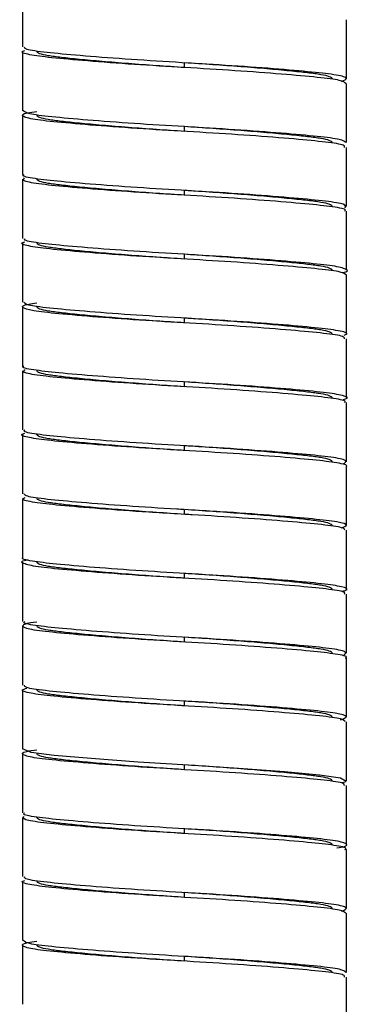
# Paper-space layout '_Frontal' of a CAD drawing. Header units: millimetres. Extents: x -187 to 179, y 0 to 1326.
# Tile 3 of 9: x -7 to 7, y 791 to 833. Entities that reach past the tile are written whole.
import ezdxf

# ---------------------------------------------------------------- set-up
doc = ezdxf.new("R2010")
doc.units = ezdxf.units.MM

psp = doc.layouts.new('_Frontal')

# ---------------------------------------------------------------- linework, layer by layer
at = {"color": 7, "linetype": 'Continuous', "lineweight": 25}
for p, q in [((-6.85, 834.375), (-6.85, 831.875)), ((6.85, 830.525), (6.85, 833.025)), ((-6.85, 831.675), (-6.85, 829.175)), ((0, 831), (0, 831.2)), ((6.85, 827.825), (6.85, 830.325)), ((-6.85, 828.975), (-6.85, 826.475)), ((0, 828.3), (0, 828.5)), ((6.85, 825.125), (6.85, 827.625)), ((-6.85, 826.275), (-6.85, 823.775)), ((0, 825.6), (0, 825.8)), ((6.85, 822.425), (6.85, 824.925)), ((-6.85, 823.575), (-6.85, 821.075)), ((0, 822.9), (0, 823.1)), ((6.85, 819.725), (6.85, 822.225)), ((-6.85, 820.875), (-6.85, 818.375)), ((0, 820.2), (0, 820.4)), ((6.85, 817.025), (6.85, 819.525)), ((-6.85, 818.175), (-6.85, 815.675)), ((0, 817.5), (0, 817.7)), ((6.85, 814.325), (6.85, 816.825)), ((-6.85, 815.475), (-6.85, 812.975)), ((0, 814.8), (0, 815)), ((6.85, 811.625), (6.85, 814.125)), ((-6.85, 812.775), (-6.85, 810.275)), ((0, 812.1), (0, 812.3)), ((6.85, 808.925), (6.85, 811.425)), ((-6.85, 810.075), (-6.85, 807.575)), ((0, 809.4), (0, 809.6)), ((6.85, 806.225), (6.85, 808.725)), ((-6.85, 807.375), (-6.85, 804.875)), ((0, 806.7), (0, 806.9)), ((6.85, 803.525), (6.85, 806.025)), ((-6.85, 804.675), (-6.85, 802.175)), ((0, 804), (0, 804.2)), ((6.85, 800.825), (6.85, 803.325)), ((-6.85, 801.975), (-6.85, 799.475)), ((0, 801.3), (0, 801.5)), ((6.85, 798.125), (6.85, 800.625)), ((-6.85, 799.275), (-6.85, 796.775)), ((0, 798.6), (0, 798.8)), ((6.85, 795.425), (6.85, 797.925)), ((-6.85, 796.575), (-6.85, 794.075)), ((0, 795.9), (0, 796.1)), ((6.85, 792.725), (6.85, 795.225)), ((-6.85, 793.875), (-6.85, 791.375)), ((0, 793.2), (0, 793.4)), ((6.85, 790.025), (6.85, 792.525))]:
    psp.add_line(p, q, dxfattribs=at)
at = {"color": 7, "linetype": 'Continuous', "lineweight": 25, "flags": 128}
psp.add_lwpolyline([(6.676, 800.752), (6.841, 800.802), (6.593, 800.947), (5.705, 801.075), (4.231, 801.211), (2.284, 801.357), (0.161, 801.491), (-1.96, 801.621), (-3.956, 801.766), (-5.517, 801.905), (-6.494, 802.032), (-6.85, 802.175), (-6.85, 802.175)], dxfattribs=at)
at = {"color": 7, "linetype": 'Continuous', "lineweight": 25}
for points, knots in [([(6.637, 830.414), (6.753, 830.462), (6.982, 830.558), (6.426, 830.701), (5.279, 830.823), (3.584, 830.967), (1.524, 831.113), (-0.68, 831.237), (-2.82, 831.376), (-4.687, 831.523), (-6.041, 831.653), (-6.79, 831.767), (-6.771, 831.845), (-6.764, 831.875)], [0, 0, 0, 0, 0.095906, 0.190662, 0.282247, 0.377573, 0.473155, 0.564898, 0.65926, 0.755279, 0.848044, 0.941082, 1, 1, 1, 1]), ([(6.824, 830.325), (6.775, 830.37), (6.676, 830.463), (5.686, 830.583), (4.158, 830.722), (2.181, 830.869), (0, 831), (-2.183, 831.131), (-4.153, 831.278), (-5.705, 831.417), (-6.63, 831.54), (-6.982, 831.65), (-6.791, 831.708), (-6.756, 831.718)], [0, 0, 0, 0, 0.092316, 0.188416, 0.287086, 0.387623, 0.484874, 0.582126, 0.682663, 0.781333, 0.877433, 0.97755, 1, 1, 1, 1]), ([(0, 831), (-0.391, 831.024), (-0.791, 831.051), (-1.591, 831.106), (-1.99, 831.135), (-2.761, 831.195), (-3.133, 831.225), (-3.828, 831.285), (-4.15, 831.315), (-4.729, 831.372), (-4.985, 831.399), (-5.315, 831.438), (-5.415, 831.45), (-5.601, 831.475), (-5.687, 831.488), (-5.92, 831.528), (-6.043, 831.556), (-6.208, 831.615), (-6.25, 831.645), (-6.25, 831.675)], [0, 0, 0, 0, 0.125, 0.125, 0.25, 0.25, 0.375, 0.375, 0.5, 0.5, 0.625, 0.625, 0.6875, 0.6875, 0.75, 0.75, 0.875, 0.875, 1, 1, 1, 1]), ([(6.25, 830.525), (6.25, 830.555), (6.208, 830.585), (6.043, 830.644), (5.92, 830.672), (5.687, 830.712), (5.601, 830.725), (5.415, 830.75), (5.315, 830.762), (4.985, 830.801), (4.729, 830.828), (4.15, 830.885), (3.828, 830.915), (3.133, 830.975), (2.761, 831.005), (1.99, 831.065), (1.591, 831.094), (0.791, 831.149), (0.391, 831.176), (0, 831.2)], [0, 0, 0, 0, 0.125, 0.125, 0.25, 0.25, 0.3125, 0.3125, 0.375, 0.375, 0.5, 0.5, 0.625, 0.625, 0.75, 0.75, 0.875, 0.875, 1, 1, 1, 1]), ([(6.764, 827.625), (6.771, 827.655), (6.79, 827.733), (6.041, 827.847), (4.687, 827.977), (2.82, 828.124), (0.68, 828.263), (-1.524, 828.387), (-3.585, 828.533), (-5.275, 828.677), (-6.439, 828.8), (-6.929, 828.941), (-6.857, 829.062), (-6.392, 829.126), (-6.25, 829.146)], [0, 0, 0, 0, 0.056524, 0.145782, 0.234779, 0.326897, 0.417425, 0.505442, 0.597141, 0.688593, 0.776458, 0.867364, 0.959374, 1, 1, 1, 1]), ([(6.824, 827.825), (6.775, 827.87), (6.675, 827.963), (5.686, 828.083), (4.158, 828.222), (2.181, 828.369), (0, 828.5), (-2.181, 828.631), (-4.158, 828.778), (-5.686, 828.917), (-6.676, 829.037), (-6.775, 829.13), (-6.824, 829.175)], [0, 0, 0, 0, 0.094958, 0.194082, 0.295857, 0.399557, 0.499869, 0.60018, 0.70388, 0.805655, 0.904779, 1, 1, 1, 1]), ([(0, 828.3), (-0.391, 828.324), (-0.791, 828.351), (-1.591, 828.406), (-1.99, 828.435), (-2.761, 828.495), (-3.133, 828.525), (-3.828, 828.585), (-4.15, 828.615), (-4.729, 828.672), (-4.985, 828.699), (-5.315, 828.738), (-5.415, 828.75), (-5.601, 828.775), (-5.687, 828.788), (-5.92, 828.828), (-6.043, 828.856), (-6.208, 828.915), (-6.25, 828.945), (-6.25, 828.975)], [0, 0, 0, 0, 0.125, 0.125, 0.25, 0.25, 0.375, 0.375, 0.5, 0.5, 0.625, 0.625, 0.6875, 0.6875, 0.75, 0.75, 0.875, 0.875, 1, 1, 1, 1]), ([(6.25, 827.825), (6.25, 827.855), (6.208, 827.885), (6.043, 827.944), (5.92, 827.972), (5.687, 828.012), (5.601, 828.025), (5.415, 828.05), (5.315, 828.062), (4.985, 828.101), (4.729, 828.128), (4.15, 828.185), (3.828, 828.215), (3.133, 828.275), (2.761, 828.305), (1.99, 828.365), (1.591, 828.394), (0.791, 828.449), (0.391, 828.476), (0, 828.5)], [0, 0, 0, 0, 0.125, 0.125, 0.25, 0.25, 0.3125, 0.3125, 0.375, 0.375, 0.5, 0.5, 0.625, 0.625, 0.75, 0.75, 0.875, 0.875, 1, 1, 1, 1]), ([(6.796, 825.069), (6.819, 825.118), (6.865, 825.215), (6.051, 825.347), (4.684, 825.477), (2.82, 825.624), (0.68, 825.763), (-1.524, 825.887), (-3.582, 826.033), (-5.286, 826.177), (-6.399, 826.299), (-6.909, 826.405), (-6.805, 826.464), (-6.785, 826.475)], [0, 0, 0, 0, 0.099661, 0.196191, 0.292439, 0.392062, 0.489966, 0.585153, 0.684322, 0.783226, 0.878249, 0.976561, 1, 1, 1, 1]), ([(6.772, 824.925), (6.795, 824.94), (6.887, 825.003), (6.335, 825.11), (5.172, 825.234), (3.433, 825.379), (1.357, 825.523), (-0.85, 825.646), (-2.977, 825.787), (-4.809, 825.934), (-6.131, 826.062), (-6.882, 826.192), (-6.807, 826.285), (-6.77, 826.33)], [0, 0, 0, 0, 0.0311427, 0.129212, 0.2244039, 0.3235716, 0.4226062, 0.517716, 0.6159896, 0.7155898, 0.8115177, 0.9085159, 1, 1, 1, 1]), ([(0, 825.6), (-0.391, 825.624), (-0.791, 825.651), (-1.591, 825.706), (-1.99, 825.735), (-2.761, 825.795), (-3.133, 825.825), (-3.828, 825.885), (-4.15, 825.915), (-4.729, 825.972), (-4.985, 825.999), (-5.315, 826.038), (-5.415, 826.05), (-5.601, 826.075), (-5.687, 826.088), (-5.92, 826.128), (-6.043, 826.156), (-6.208, 826.215), (-6.25, 826.245), (-6.25, 826.275)], [0, 0, 0, 0, 0.125, 0.125, 0.25, 0.25, 0.375, 0.375, 0.5, 0.5, 0.625, 0.625, 0.6875, 0.6875, 0.75, 0.75, 0.875, 0.875, 1, 1, 1, 1]), ([(6.25, 825.125), (6.25, 825.155), (6.208, 825.185), (6.043, 825.244), (5.92, 825.272), (5.687, 825.312), (5.601, 825.325), (5.415, 825.35), (5.315, 825.362), (4.985, 825.401), (4.729, 825.428), (4.15, 825.485), (3.828, 825.515), (3.133, 825.575), (2.761, 825.605), (1.99, 825.665), (1.591, 825.694), (0.791, 825.749), (0.391, 825.776), (0, 825.8)], [0, 0, 0, 0, 0.125, 0.125, 0.25, 0.25, 0.3125, 0.3125, 0.375, 0.375, 0.5, 0.5, 0.625, 0.625, 0.75, 0.75, 0.875, 0.875, 1, 1, 1, 1]), ([(6.85, 822.225), (6.781, 822.274), (6.644, 822.37), (5.587, 822.493), (4.019, 822.633), (2.019, 822.78), (-0.169, 822.909), (-2.344, 823.042), (-4.288, 823.189), (-5.802, 823.326), (-6.676, 823.451), (-6.99, 823.559), (-6.789, 823.615), (-6.758, 823.623)], [0, 0, 0, 0, 0.099602, 0.195229, 0.293897, 0.39403, 0.49056, 0.587913, 0.68816, 0.786156, 0.882164, 0.982107, 1, 1, 1, 1]), ([(6.676, 822.324), (6.676, 822.324), (6.953, 822.37), (6.886, 822.471), (6.379, 822.61), (5.16, 822.734), (3.436, 822.879), (1.356, 823.023), (-0.85, 823.146), (-2.976, 823.287), (-4.812, 823.434), (-6.12, 823.562), (-6.816, 823.674), (-6.775, 823.749), (-6.76, 823.775)], [0, 0, 0, 0, 0.000126, 0.096808, 0.191949, 0.284297, 0.380503, 0.476579, 0.568848, 0.664186, 0.760812, 0.853874, 0.947975, 1, 1, 1, 1]), ([(0, 822.9), (-0.391, 822.924), (-0.791, 822.951), (-1.591, 823.006), (-1.99, 823.035), (-2.761, 823.095), (-3.133, 823.125), (-3.828, 823.185), (-4.15, 823.215), (-4.729, 823.272), (-4.985, 823.299), (-5.315, 823.338), (-5.415, 823.35), (-5.601, 823.375), (-5.687, 823.388), (-5.92, 823.428), (-6.043, 823.456), (-6.208, 823.515), (-6.25, 823.545), (-6.25, 823.575)], [0, 0, 0, 0, 0.125, 0.125, 0.25, 0.25, 0.375, 0.375, 0.5, 0.5, 0.625, 0.625, 0.6875, 0.6875, 0.75, 0.75, 0.875, 0.875, 1, 1, 1, 1]), ([(6.25, 822.425), (6.25, 822.455), (6.208, 822.485), (6.043, 822.544), (5.92, 822.572), (5.687, 822.612), (5.601, 822.625), (5.415, 822.65), (5.315, 822.662), (4.985, 822.701), (4.729, 822.728), (4.15, 822.785), (3.828, 822.815), (3.133, 822.875), (2.761, 822.905), (1.99, 822.965), (1.591, 822.994), (0.791, 823.049), (0.391, 823.076), (0, 823.1)], [0, 0, 0, 0, 0.125, 0.125, 0.25, 0.25, 0.3125, 0.3125, 0.375, 0.375, 0.5, 0.5, 0.625, 0.625, 0.75, 0.75, 0.875, 0.875, 1, 1, 1, 1]), ([(6.773, 819.525), (6.77, 819.559), (6.763, 819.641), (5.958, 819.756), (4.559, 819.888), (2.662, 820.036), (0.51, 820.173), (-1.69, 820.298), (-3.731, 820.444), (-5.384, 820.587), (-6.504, 820.71), (-6.937, 820.852), (-6.833, 820.97), (-6.374, 821.03), (-6.25, 821.046)], [0, 0, 0, 0, 0.063501, 0.152335, 0.241681, 0.333805, 0.423979, 0.512141, 0.603951, 0.695146, 0.782929, 0.874046, 0.9659, 1, 1, 1, 1]), ([(6.749, 819.684), (6.789, 819.698), (6.971, 819.759), (6.581, 819.87), (5.605, 819.993), (4.014, 820.133), (2.02, 820.28), (-0.17, 820.409), (-2.343, 820.542), (-4.295, 820.689), (-5.78, 820.826), (-6.706, 820.945), (-6.772, 821.034), (-6.803, 821.075)], [0, 0, 0, 0, 0.028545, 0.128653, 0.224765, 0.323934, 0.424575, 0.521596, 0.619442, 0.720199, 0.818692, 0.915188, 1, 1, 1, 1]), ([(0, 820.2), (-0.391, 820.224), (-0.791, 820.251), (-1.591, 820.306), (-1.99, 820.335), (-2.761, 820.395), (-3.133, 820.425), (-3.828, 820.485), (-4.15, 820.515), (-4.729, 820.572), (-4.985, 820.599), (-5.315, 820.638), (-5.415, 820.65), (-5.601, 820.675), (-5.687, 820.688), (-5.92, 820.728), (-6.043, 820.756), (-6.208, 820.815), (-6.25, 820.845), (-6.25, 820.875)], [0, 0, 0, 0, 0.125, 0.125, 0.25, 0.25, 0.375, 0.375, 0.5, 0.5, 0.625, 0.625, 0.6875, 0.6875, 0.75, 0.75, 0.875, 0.875, 1, 1, 1, 1]), ([(6.25, 819.725), (6.25, 819.755), (6.208, 819.785), (6.043, 819.844), (5.92, 819.872), (5.687, 819.912), (5.601, 819.925), (5.415, 819.95), (5.315, 819.962), (4.985, 820.001), (4.729, 820.028), (4.15, 820.085), (3.828, 820.115), (3.133, 820.175), (2.761, 820.205), (1.99, 820.265), (1.591, 820.294), (0.791, 820.349), (0.391, 820.376), (0, 820.4)], [0, 0, 0, 0, 0.125, 0.125, 0.25, 0.25, 0.3125, 0.3125, 0.375, 0.375, 0.5, 0.5, 0.625, 0.625, 0.75, 0.75, 0.875, 0.875, 1, 1, 1, 1]), ([(6.705, 816.953), (6.745, 816.962), (6.993, 817.017), (6.761, 817.127), (5.984, 817.256), (4.552, 817.388), (2.664, 817.536), (0.51, 817.673), (-1.691, 817.798), (-3.728, 817.944), (-5.397, 818.087), (-6.457, 818.209), (-6.93, 818.312), (-6.818, 818.368), (-6.802, 818.375)], [0, 0, 0, 0, 0.019072, 0.11753, 0.212543, 0.308105, 0.406638, 0.503085, 0.59738, 0.695576, 0.793116, 0.887005, 0.984461, 1, 1, 1, 1]), ([(6.764, 816.825), (6.786, 816.844), (6.865, 816.91), (6.268, 817.02), (5.055, 817.144), (3.283, 817.29), (1.189, 817.434), (-1.019, 817.556), (-3.131, 817.698), (-4.932, 817.845), (-6.207, 817.971), (-6.895, 818.099), (-6.795, 818.186), (-6.75, 818.226)], [0, 0, 0, 0, 0.038884, 0.136886, 0.232512, 0.332121, 0.431197, 0.526494, 0.625315, 0.725069, 0.820942, 0.918586, 1, 1, 1, 1]), ([(0, 817.5), (-0.391, 817.524), (-0.791, 817.551), (-1.591, 817.606), (-1.99, 817.635), (-2.761, 817.695), (-3.133, 817.725), (-3.828, 817.785), (-4.15, 817.815), (-4.729, 817.872), (-4.985, 817.899), (-5.315, 817.938), (-5.415, 817.95), (-5.601, 817.975), (-5.687, 817.988), (-5.92, 818.028), (-6.043, 818.056), (-6.208, 818.115), (-6.25, 818.145), (-6.25, 818.175)], [0, 0, 0, 0, 0.125, 0.125, 0.25, 0.25, 0.375, 0.375, 0.5, 0.5, 0.625, 0.625, 0.6875, 0.6875, 0.75, 0.75, 0.875, 0.875, 1, 1, 1, 1]), ([(6.25, 817.025), (6.25, 817.055), (6.208, 817.085), (6.043, 817.144), (5.92, 817.172), (5.687, 817.212), (5.601, 817.225), (5.415, 817.25), (5.315, 817.262), (4.985, 817.301), (4.729, 817.328), (4.15, 817.385), (3.828, 817.415), (3.133, 817.475), (2.761, 817.505), (1.99, 817.565), (1.591, 817.594), (0.791, 817.649), (0.391, 817.676), (0, 817.7)], [0, 0, 0, 0, 0.125, 0.125, 0.25, 0.25, 0.3125, 0.3125, 0.375, 0.375, 0.5, 0.5, 0.625, 0.625, 0.75, 0.75, 0.875, 0.875, 1, 1, 1, 1]), ([(6.824, 814.125), (6.832, 814.129), (6.949, 814.18), (6.512, 814.281), (5.505, 814.403), (3.871, 814.545), (1.856, 814.691), (-0.34, 814.818), (-2.505, 814.953), (-4.422, 815.101), (-5.895, 815.235), (-6.718, 815.362), (-6.995, 815.469), (-6.781, 815.523), (-6.753, 815.53)], [0, 0, 0, 0, 0.007988, 0.106866, 0.201914, 0.300369, 0.399887, 0.49559, 0.592837, 0.692583, 0.789702, 0.885509, 0.985064, 1, 1, 1, 1]), ([(6.713, 814.235), (6.792, 814.284), (6.948, 814.381), (6.287, 814.52), (5.05, 814.644), (3.284, 814.79), (1.188, 814.934), (-1.02, 815.056), (-3.13, 815.198), (-4.935, 815.345), (-6.196, 815.471), (-6.841, 815.582), (-6.78, 815.653), (-6.76, 815.675)], [0, 0, 0, 0, 0.097439, 0.192943, 0.286132, 0.383201, 0.479751, 0.572619, 0.668921, 0.766131, 0.85956, 0.954714, 1, 1, 1, 1]), ([(0, 814.8), (-0.391, 814.824), (-0.791, 814.851), (-1.591, 814.906), (-1.99, 814.935), (-2.761, 814.995), (-3.133, 815.025), (-3.828, 815.085), (-4.15, 815.115), (-4.729, 815.172), (-4.985, 815.199), (-5.315, 815.238), (-5.415, 815.25), (-5.601, 815.275), (-5.687, 815.288), (-5.92, 815.328), (-6.043, 815.356), (-6.208, 815.415), (-6.25, 815.445), (-6.25, 815.475)], [0, 0, 0, 0, 0.125, 0.125, 0.25, 0.25, 0.375, 0.375, 0.5, 0.5, 0.625, 0.625, 0.6875, 0.6875, 0.75, 0.75, 0.875, 0.875, 1, 1, 1, 1]), ([(6.25, 814.325), (6.25, 814.355), (6.208, 814.385), (6.043, 814.444), (5.92, 814.472), (5.687, 814.512), (5.601, 814.525), (5.415, 814.55), (5.315, 814.562), (4.985, 814.601), (4.729, 814.628), (4.15, 814.685), (3.828, 814.715), (3.133, 814.775), (2.761, 814.805), (1.99, 814.865), (1.591, 814.894), (0.791, 814.949), (0.391, 814.976), (0, 815)], [0, 0, 0, 0, 0.125, 0.125, 0.25, 0.25, 0.3125, 0.3125, 0.375, 0.375, 0.5, 0.5, 0.625, 0.625, 0.75, 0.75, 0.875, 0.875, 1, 1, 1, 1]), ([(-0.623, 812.139), (-1.018, 812.162), (-2.156, 812.23), (-3.87, 812.356), (-5.501, 812.497), (-6.528, 812.619), (-6.959, 812.732), (-6.789, 812.796), (-6.746, 812.812)], [0, 0, 0, 0, 0.110765, 0.318779, 0.524573, 0.723245, 0.929923, 1, 1, 1, 1]), ([(-0.026, 812.301), (-0.125, 812.307), (-0.942, 812.356), (-2.506, 812.453), (-4.428, 812.601), (-5.871, 812.735), (-6.735, 812.852), (-6.77, 812.937), (-6.785, 812.975)], [0, 0, 0, 0, 0.027956, 0.230693, 0.438638, 0.641108, 0.840842, 1, 1, 1, 1]), ([(0, 812.1), (-0.391, 812.124), (-0.791, 812.151), (-1.591, 812.206), (-1.99, 812.235), (-2.761, 812.295), (-3.133, 812.325), (-3.828, 812.385), (-4.15, 812.415), (-4.729, 812.472), (-4.985, 812.499), (-5.315, 812.538), (-5.415, 812.55), (-5.601, 812.575), (-5.687, 812.588), (-5.92, 812.628), (-6.043, 812.656), (-6.208, 812.715), (-6.25, 812.745), (-6.25, 812.775)], [0, 0, 0, 0, 0.125, 0.125, 0.25, 0.25, 0.375, 0.375, 0.5, 0.5, 0.625, 0.625, 0.6875, 0.6875, 0.75, 0.75, 0.875, 0.875, 1, 1, 1, 1]), ([(6.25, 811.625), (6.25, 811.655), (6.208, 811.685), (6.043, 811.744), (5.92, 811.772), (5.687, 811.812), (5.601, 811.825), (5.415, 811.85), (5.315, 811.862), (4.985, 811.901), (4.729, 811.928), (4.15, 811.985), (3.828, 812.015), (3.133, 812.075), (2.761, 812.105), (1.99, 812.165), (1.591, 812.194), (0.791, 812.249), (0.391, 812.276), (0, 812.3)], [0, 0, 0, 0, 0.125, 0.125, 0.25, 0.25, 0.3125, 0.3125, 0.375, 0.375, 0.5, 0.5, 0.625, 0.625, 0.75, 0.75, 0.875, 0.875, 1, 1, 1, 1]), ([(6.637, 811.536), (6.737, 811.569), (6.979, 811.65), (6.542, 811.78), (5.497, 811.903), (3.871, 812.044), (2.155, 812.17), (1.018, 812.238), (0.623, 812.261)], [0, 0, 0, 0, 0.134465, 0.326833, 0.511748, 0.703293, 0.896905, 1, 1, 1, 1]), ([(6.785, 811.425), (6.77, 811.463), (6.735, 811.548), (5.871, 811.665), (4.428, 811.799), (2.506, 811.947), (0.942, 812.044), (0.125, 812.093), (0.026, 812.099)], [0, 0, 0, 0, 0.159158, 0.358892, 0.561362, 0.769307, 0.972044, 1, 1, 1, 1]), ([(6.76, 808.725), (6.78, 808.747), (6.841, 808.818), (6.196, 808.929), (4.935, 809.055), (3.13, 809.202), (1.019, 809.344), (-1.188, 809.466), (-3.285, 809.61), (-5.044, 809.756), (-6.305, 809.88), (-6.877, 810.018), (-6.954, 810.125), (-6.648, 810.176), (-6.613, 810.182)], [0, 0, 0, 0, 0.044727, 0.138707, 0.230982, 0.326993, 0.422106, 0.513828, 0.609186, 0.705057, 0.797096, 0.891421, 0.987658, 1, 1, 1, 1]), ([(6.68, 808.85), (6.737, 808.864), (6.99, 808.924), (6.727, 809.038), (5.893, 809.165), (4.422, 809.299), (2.505, 809.447), (0.34, 809.582), (-1.856, 809.709), (-3.871, 809.855), (-5.505, 809.997), (-6.512, 810.119), (-6.949, 810.22), (-6.832, 810.271), (-6.824, 810.275)], [0, 0, 0, 0, 0.028556, 0.126735, 0.221217, 0.316993, 0.41536, 0.511262, 0.605642, 0.703784, 0.800878, 0.894611, 0.992122, 1, 1, 1, 1]), ([(0, 809.4), (-0.391, 809.424), (-0.791, 809.451), (-1.591, 809.506), (-1.99, 809.535), (-2.761, 809.595), (-3.133, 809.625), (-3.828, 809.685), (-4.15, 809.715), (-4.729, 809.772), (-4.985, 809.799), (-5.315, 809.838), (-5.415, 809.85), (-5.601, 809.875), (-5.687, 809.888), (-5.92, 809.928), (-6.043, 809.956), (-6.208, 810.015), (-6.25, 810.045), (-6.25, 810.075)], [0, 0, 0, 0, 0.125, 0.125, 0.25, 0.25, 0.375, 0.375, 0.5, 0.5, 0.625, 0.625, 0.6875, 0.6875, 0.75, 0.75, 0.875, 0.875, 1, 1, 1, 1]), ([(6.25, 808.925), (6.25, 808.955), (6.208, 808.985), (6.043, 809.044), (5.92, 809.072), (5.687, 809.112), (5.601, 809.125), (5.415, 809.15), (5.315, 809.162), (4.985, 809.201), (4.729, 809.228), (4.15, 809.285), (3.828, 809.315), (3.133, 809.375), (2.761, 809.405), (1.99, 809.465), (1.591, 809.494), (0.791, 809.549), (0.391, 809.576), (0, 809.6)], [0, 0, 0, 0, 0.125, 0.125, 0.25, 0.25, 0.3125, 0.3125, 0.375, 0.375, 0.5, 0.5, 0.625, 0.625, 0.75, 0.75, 0.875, 0.875, 1, 1, 1, 1]), ([(6.802, 806.025), (6.818, 806.032), (6.93, 806.088), (6.457, 806.191), (5.397, 806.313), (3.728, 806.456), (1.691, 806.602), (-0.51, 806.727), (-2.663, 806.864), (-4.556, 807.012), (-5.971, 807.144), (-6.81, 807.273), (-6.89, 807.42), (-6.649, 807.515), (-6.251, 807.559), (-6.25, 807.559)], [0, 0, 0, 0, 0.0144142, 0.1048158, 0.1919098, 0.2823889, 0.3734774, 0.4609472, 0.5504133, 0.6418143, 0.7304594, 0.8185955, 0.9099268, 0.9998015, 1, 1, 1, 1]), ([(6.745, 806.146), (6.805, 806.196), (6.925, 806.293), (6.212, 806.429), (4.931, 806.555), (3.131, 806.702), (1.019, 806.844), (-1.189, 806.966), (-3.283, 807.11), (-5.055, 807.256), (-6.268, 807.38), (-6.865, 807.49), (-6.786, 807.556), (-6.764, 807.575)], [0, 0, 0, 0, 0.098193, 0.194053, 0.288175, 0.386106, 0.483122, 0.576679, 0.673945, 0.771735, 0.865615, 0.961827, 1, 1, 1, 1]), ([(0, 806.7), (-0.391, 806.724), (-0.791, 806.751), (-1.591, 806.806), (-1.99, 806.835), (-2.761, 806.895), (-3.133, 806.925), (-3.828, 806.985), (-4.15, 807.015), (-4.729, 807.072), (-4.985, 807.099), (-5.315, 807.138), (-5.415, 807.15), (-5.601, 807.175), (-5.687, 807.188), (-5.92, 807.228), (-6.043, 807.256), (-6.208, 807.315), (-6.25, 807.345), (-6.25, 807.375)], [0, 0, 0, 0, 0.125, 0.125, 0.25, 0.25, 0.375, 0.375, 0.5, 0.5, 0.625, 0.625, 0.6875, 0.6875, 0.75, 0.75, 0.875, 0.875, 1, 1, 1, 1]), ([(6.25, 806.225), (6.25, 806.255), (6.208, 806.285), (6.043, 806.344), (5.92, 806.372), (5.687, 806.412), (5.601, 806.425), (5.415, 806.45), (5.315, 806.462), (4.985, 806.501), (4.729, 806.528), (4.15, 806.585), (3.828, 806.615), (3.133, 806.675), (2.761, 806.705), (1.99, 806.765), (1.591, 806.794), (0.791, 806.849), (0.391, 806.876), (0, 806.9)], [0, 0, 0, 0, 0.125, 0.125, 0.25, 0.25, 0.3125, 0.3125, 0.375, 0.375, 0.5, 0.5, 0.625, 0.625, 0.75, 0.75, 0.875, 0.875, 1, 1, 1, 1]), ([(6.803, 803.325), (6.772, 803.366), (6.706, 803.455), (5.78, 803.574), (4.295, 803.711), (2.343, 803.858), (0.17, 803.991), (-2.02, 804.12), (-4.015, 804.267), (-5.602, 804.407), (-6.591, 804.53), (-6.978, 804.652), (-6.749, 804.723), (-6.672, 804.747)], [0, 0, 0, 0, 0.083026, 0.17749, 0.273909, 0.372544, 0.468331, 0.563309, 0.661831, 0.758912, 0.853, 0.951, 1, 1, 1, 1]), ([(6.593, 803.403), (6.727, 803.451), (6.993, 803.547), (6.489, 803.691), (5.388, 803.813), (3.73, 803.956), (1.69, 804.102), (-0.51, 804.227), (-2.662, 804.364), (-4.559, 804.512), (-5.958, 804.644), (-6.763, 804.759), (-6.77, 804.841), (-6.773, 804.875)], [0, 0, 0, 0, 0.095096, 0.18943, 0.280313, 0.374727, 0.469778, 0.561052, 0.65441, 0.749786, 0.842287, 0.934257, 1, 1, 1, 1]), ([(0, 804), (-0.391, 804.024), (-0.791, 804.051), (-1.591, 804.106), (-1.99, 804.135), (-2.761, 804.195), (-3.133, 804.225), (-3.828, 804.285), (-4.15, 804.315), (-4.729, 804.372), (-4.985, 804.399), (-5.315, 804.438), (-5.415, 804.45), (-5.601, 804.475), (-5.687, 804.488), (-5.92, 804.528), (-6.043, 804.556), (-6.208, 804.615), (-6.25, 804.645), (-6.25, 804.675)], [0, 0, 0, 0, 0.125, 0.125, 0.25, 0.25, 0.375, 0.375, 0.5, 0.5, 0.625, 0.625, 0.6875, 0.6875, 0.75, 0.75, 0.875, 0.875, 1, 1, 1, 1]), ([(6.25, 803.525), (6.25, 803.555), (6.208, 803.585), (6.043, 803.644), (5.92, 803.672), (5.687, 803.712), (5.601, 803.725), (5.415, 803.75), (5.315, 803.762), (4.985, 803.801), (4.729, 803.828), (4.15, 803.885), (3.828, 803.915), (3.133, 803.975), (2.761, 804.005), (1.99, 804.065), (1.591, 804.094), (0.791, 804.149), (0.391, 804.176), (0, 804.2)], [0, 0, 0, 0, 0.125, 0.125, 0.25, 0.25, 0.3125, 0.3125, 0.375, 0.375, 0.5, 0.5, 0.625, 0.625, 0.75, 0.75, 0.875, 0.875, 1, 1, 1, 1]), ([(6.76, 800.625), (6.775, 800.651), (6.816, 800.726), (6.12, 800.838), (4.812, 800.966), (2.976, 801.113), (0.85, 801.254), (-1.356, 801.377), (-3.436, 801.521), (-5.162, 801.666), (-6.371, 801.79), (-6.916, 801.929), (-6.879, 802.055), (-6.41, 802.122), (-6.25, 802.145)], [0, 0, 0, 0, 0.04956, 0.139202, 0.227855, 0.319902, 0.410723, 0.498621, 0.590145, 0.681792, 0.769765, 0.860397, 0.952499, 1, 1, 1, 1]), ([(0, 801.3), (-0.391, 801.324), (-0.791, 801.351), (-1.591, 801.406), (-1.99, 801.435), (-2.761, 801.495), (-3.133, 801.525), (-3.828, 801.585), (-4.15, 801.615), (-4.729, 801.672), (-4.985, 801.699), (-5.315, 801.738), (-5.415, 801.75), (-5.601, 801.775), (-5.687, 801.788), (-5.92, 801.828), (-6.043, 801.856), (-6.208, 801.915), (-6.25, 801.945), (-6.25, 801.975)], [0, 0, 0, 0, 0.125, 0.125, 0.25, 0.25, 0.375, 0.375, 0.5, 0.5, 0.625, 0.625, 0.6875, 0.6875, 0.75, 0.75, 0.875, 0.875, 1, 1, 1, 1]), ([(6.25, 800.825), (6.25, 800.855), (6.208, 800.885), (6.043, 800.944), (5.92, 800.972), (5.687, 801.012), (5.601, 801.025), (5.415, 801.05), (5.315, 801.062), (4.985, 801.101), (4.729, 801.128), (4.15, 801.185), (3.828, 801.215), (3.133, 801.275), (2.761, 801.305), (1.99, 801.365), (1.591, 801.394), (0.791, 801.449), (0.391, 801.476), (0, 801.5)], [0, 0, 0, 0, 0.125, 0.125, 0.25, 0.25, 0.3125, 0.3125, 0.375, 0.375, 0.5, 0.5, 0.625, 0.625, 0.75, 0.75, 0.875, 0.875, 1, 1, 1, 1]), ([(6.785, 797.925), (6.805, 797.936), (6.909, 797.995), (6.399, 798.101), (5.286, 798.223), (3.582, 798.367), (1.524, 798.513), (-0.68, 798.637), (-2.82, 798.776), (-4.685, 798.923), (-6.051, 799.053), (-6.863, 799.184), (-6.818, 799.281), (-6.795, 799.33)], [0, 0, 0, 0, 0.023465, 0.121887, 0.217017, 0.316032, 0.415313, 0.510607, 0.60862, 0.708355, 0.804711, 0.901349, 1, 1, 1, 1]), ([(6.442, 797.99), (6.569, 798.012), (6.954, 798.08), (6.844, 798.205), (6.147, 798.338), (4.805, 798.466), (2.978, 798.613), (0.85, 798.754), (-1.357, 798.877), (-3.433, 799.021), (-5.172, 799.166), (-6.335, 799.29), (-6.887, 799.397), (-6.795, 799.46), (-6.772, 799.475)], [0, 0, 0, 0, 0.046067, 0.140444, 0.232215, 0.322973, 0.417206, 0.510184, 0.600168, 0.693866, 0.787689, 0.877751, 0.970536, 1, 1, 1, 1]), ([(0, 798.6), (-0.391, 798.624), (-0.791, 798.651), (-1.591, 798.706), (-1.99, 798.735), (-2.761, 798.795), (-3.133, 798.825), (-3.828, 798.885), (-4.15, 798.915), (-4.729, 798.972), (-4.985, 798.999), (-5.315, 799.038), (-5.415, 799.05), (-5.601, 799.075), (-5.687, 799.088), (-5.92, 799.128), (-6.043, 799.156), (-6.208, 799.215), (-6.25, 799.245), (-6.25, 799.275)], [0, 0, 0, 0, 0.125, 0.125, 0.25, 0.25, 0.375, 0.375, 0.5, 0.5, 0.625, 0.625, 0.6875, 0.6875, 0.75, 0.75, 0.875, 0.875, 1, 1, 1, 1]), ([(6.25, 798.125), (6.25, 798.155), (6.208, 798.185), (6.043, 798.244), (5.92, 798.272), (5.687, 798.312), (5.601, 798.325), (5.415, 798.35), (5.315, 798.362), (4.985, 798.401), (4.729, 798.428), (4.15, 798.485), (3.828, 798.515), (3.133, 798.575), (2.761, 798.605), (1.99, 798.665), (1.591, 798.694), (0.791, 798.749), (0.391, 798.776), (0, 798.8)], [0, 0, 0, 0, 0.125, 0.125, 0.25, 0.25, 0.3125, 0.3125, 0.375, 0.375, 0.5, 0.5, 0.625, 0.625, 0.75, 0.75, 0.875, 0.875, 1, 1, 1, 1]), ([(6.637, 795.314), (6.753, 795.362), (6.982, 795.458), (6.426, 795.601), (5.279, 795.723), (3.584, 795.867), (1.524, 796.013), (-0.68, 796.137), (-2.82, 796.276), (-4.687, 796.423), (-6.041, 796.553), (-6.79, 796.667), (-6.771, 796.745), (-6.764, 796.775)], [0, 0, 0, 0, 0.095906, 0.190662, 0.282247, 0.377573, 0.473155, 0.564898, 0.65926, 0.755279, 0.848044, 0.941082, 1, 1, 1, 1]), ([(6.824, 795.225), (6.775, 795.27), (6.676, 795.363), (5.686, 795.483), (4.158, 795.622), (2.181, 795.769), (0, 795.9), (-2.183, 796.031), (-4.153, 796.178), (-5.705, 796.317), (-6.63, 796.44), (-6.982, 796.55), (-6.791, 796.608), (-6.756, 796.618)], [0, 0, 0, 0, 0.092316, 0.188416, 0.287086, 0.387623, 0.484874, 0.582126, 0.682663, 0.781333, 0.877433, 0.97755, 1, 1, 1, 1]), ([(0, 795.9), (-0.391, 795.924), (-0.791, 795.951), (-1.591, 796.006), (-1.99, 796.035), (-2.761, 796.095), (-3.133, 796.125), (-3.828, 796.185), (-4.15, 796.215), (-4.729, 796.272), (-4.985, 796.299), (-5.315, 796.338), (-5.415, 796.35), (-5.601, 796.375), (-5.687, 796.388), (-5.92, 796.428), (-6.043, 796.456), (-6.208, 796.515), (-6.25, 796.545), (-6.25, 796.575)], [0, 0, 0, 0, 0.125, 0.125, 0.25, 0.25, 0.375, 0.375, 0.5, 0.5, 0.625, 0.625, 0.6875, 0.6875, 0.75, 0.75, 0.875, 0.875, 1, 1, 1, 1]), ([(6.25, 795.425), (6.25, 795.455), (6.208, 795.485), (6.043, 795.544), (5.92, 795.572), (5.687, 795.612), (5.601, 795.625), (5.415, 795.65), (5.315, 795.662), (4.985, 795.701), (4.729, 795.728), (4.15, 795.785), (3.828, 795.815), (3.133, 795.875), (2.761, 795.905), (1.99, 795.965), (1.591, 795.994), (0.791, 796.049), (0.391, 796.076), (0, 796.1)], [0, 0, 0, 0, 0.125, 0.125, 0.25, 0.25, 0.3125, 0.3125, 0.375, 0.375, 0.5, 0.5, 0.625, 0.625, 0.75, 0.75, 0.875, 0.875, 1, 1, 1, 1]), ([(6.764, 792.525), (6.771, 792.555), (6.79, 792.633), (6.041, 792.747), (4.687, 792.877), (2.82, 793.024), (0.68, 793.163), (-1.524, 793.287), (-3.585, 793.433), (-5.275, 793.577), (-6.439, 793.7), (-6.929, 793.841), (-6.857, 793.962), (-6.392, 794.026), (-6.25, 794.046)], [0, 0, 0, 0, 0.056524, 0.145782, 0.234779, 0.326897, 0.417425, 0.505442, 0.597141, 0.688593, 0.776458, 0.867364, 0.959374, 1, 1, 1, 1]), ([(6.824, 792.725), (6.775, 792.77), (6.675, 792.863), (5.686, 792.983), (4.158, 793.122), (2.181, 793.269), (0, 793.4), (-2.181, 793.531), (-4.158, 793.678), (-5.686, 793.817), (-6.676, 793.937), (-6.775, 794.03), (-6.824, 794.075)], [0, 0, 0, 0, 0.094958, 0.194082, 0.295857, 0.399557, 0.499869, 0.60018, 0.70388, 0.805655, 0.904779, 1, 1, 1, 1]), ([(0, 793.2), (-0.391, 793.224), (-0.791, 793.251), (-1.591, 793.306), (-1.99, 793.335), (-2.761, 793.395), (-3.133, 793.425), (-3.828, 793.485), (-4.15, 793.515), (-4.729, 793.572), (-4.985, 793.599), (-5.315, 793.638), (-5.415, 793.65), (-5.601, 793.675), (-5.687, 793.688), (-5.92, 793.728), (-6.043, 793.756), (-6.208, 793.815), (-6.25, 793.845), (-6.25, 793.875)], [0, 0, 0, 0, 0.125, 0.125, 0.25, 0.25, 0.375, 0.375, 0.5, 0.5, 0.625, 0.625, 0.6875, 0.6875, 0.75, 0.75, 0.875, 0.875, 1, 1, 1, 1]), ([(6.25, 792.725), (6.25, 792.755), (6.208, 792.785), (6.043, 792.844), (5.92, 792.872), (5.687, 792.912), (5.601, 792.925), (5.415, 792.95), (5.315, 792.962), (4.985, 793.001), (4.729, 793.028), (4.15, 793.085), (3.828, 793.115), (3.133, 793.175), (2.761, 793.205), (1.99, 793.265), (1.591, 793.294), (0.791, 793.349), (0.391, 793.376), (0, 793.4)], [0, 0, 0, 0, 0.125, 0.125, 0.25, 0.25, 0.3125, 0.3125, 0.375, 0.375, 0.5, 0.5, 0.625, 0.625, 0.75, 0.75, 0.875, 0.875, 1, 1, 1, 1])]:
    psp.add_open_spline(points, degree=3, knots=knots, dxfattribs=at)

doc.saveas('drawing.dxf')
